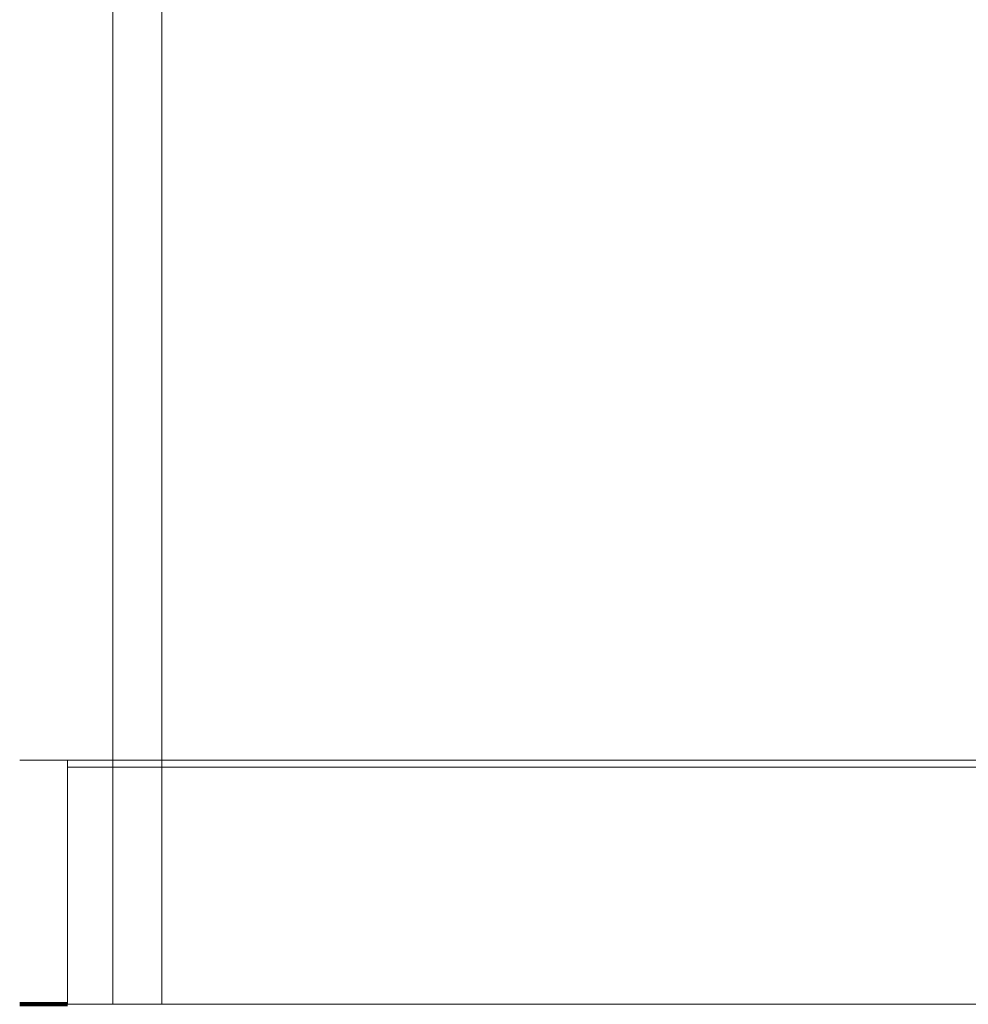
# Model space of a CAD drawing. Header units: metres. Extents: x 4.1 to 64.5, y -1.6 to 14.4.
# Tile 5 of 84: x 12.1 to 13.5, y 0.2 to 1.6. Entities that reach past the tile are written whole.
import ezdxf

# ---------------------------------------------------------------- set-up
doc = ezdxf.new("R2010")
doc.units = ezdxf.units.M
doc.linetypes.add('Traço', pattern=[0.006, 0.003, -0.003])
doc.linetypes.add('Traço_2_', pattern=[0.006, 0.003, -0.003])
doc.layers.add('A-AREA', color=4, linetype='Traço', lineweight=100, true_color=0x00ffff)
for name, color, linetype, lineweight in [('A-FLOR', 7, 'Continuous', 18), ('A-FLOR-MCUT', 7, 'Continuous', 18), ('I-WALL', 7, 'Continuous', 18)]:
    doc.layers.add(name, color=color, linetype=linetype, lineweight=lineweight)

# ---------------------------------------------------------------- blocks, each defined once
blk = doc.blocks.new('4 GRE - ESCOLA DE CINEMA E AUDIOVISUAL CINE REX R07_rvt-1-Corte 4')
at = {"layer": 'A-AREA', "linetype": 'Traço_2_'}
blk.add_line((12.159, 0.16), (12.0903, 0.16), dxfattribs=at)
at = {"layer": 'A-FLOR'}
for p, q in [((13.799, 0.51), (12.159, 0.51)), ((12.159, 0.51), (12.159, 0.16)), ((12.159, 0.16), (12.0903, 0.16)), ((12.159, 0.16), (13.799, 0.16))]:
    blk.add_line(p, q, dxfattribs=at)
at = {"layer": 'A-FLOR-MCUT'}
blk.add_line((13.799, 0.5), (12.159, 0.5), dxfattribs=at)
at = {"layer": 'I-WALL'}
for p, q in [((12.224, 4.47), (12.224, 0.16)), ((12.294, 0.16), (12.294, 4.47)), ((12.0903, 0.51), (12.159, 0.51)), ((12.224, 0.16), (12.294, 0.16))]:
    blk.add_line(p, q, dxfattribs=at)

msp = doc.modelspace()

# ---------------------------------------------------------------- block references
at = {"lineweight": 5}
msp.add_blockref('4 GRE - ESCOLA DE CINEMA E AUDIOVISUAL CINE REX R07_rvt-1-Corte 4', (0, 0), dxfattribs=at)

doc.saveas('drawing.dxf')
